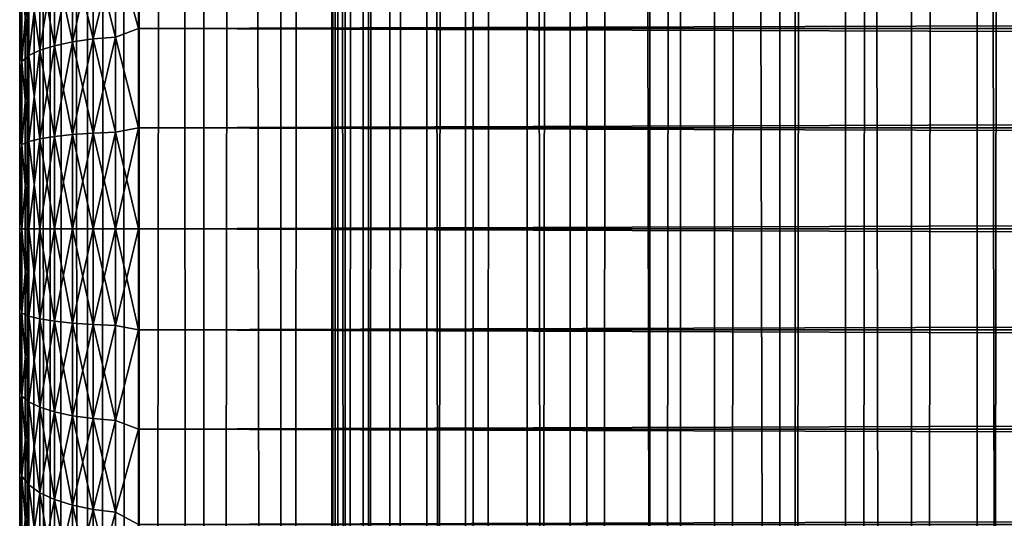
# Model space of a CAD drawing. Extents: x -265 to 265, y 0 to 1027.
# Tile 51 of 256: x -265 to -248.44, y 295.13 to 303.52. Entities that reach past the tile are written whole.
import ezdxf

# ---------------------------------------------------------------- set-up
doc = ezdxf.new("R2010")
doc.units = 0
doc.header["$LTSCALE"] = 41.718519
for name, color, linetype in [('42', 7, 'CONTINUOUS'), ('43', 7, 'CONTINUOUS'), ('44', 7, 'CONTINUOUS'), ('45', 7, 'CONTINUOUS'), ('46', 7, 'CONTINUOUS'), ('67', 7, 'CONTINUOUS'), ('68', 7, 'CONTINUOUS')]:
    doc.layers.add(name, color=color, linetype=linetype)

msp = doc.modelspace()

# ---------------------------------------------------------------- linework, layer by layer
at = {"layer": '42', "color": 7, "linetype": 'CONTINUOUS'}
for points in [[(-265, 303.669, 17.662), (-265, 302.958, 17.425), (-265, 303.669, 37.338), (-265, 303.669, 17.662)], [(-265, 303.669, 37.338), (-265, 302.958, 17.425), (-265, 302.958, 37.575), (-265, 303.669, 37.338)], [(-265, 302.958, 17.425), (-265, 302.232, 17.24), (-265, 302.958, 37.575), (-265, 302.958, 17.425)], [(-265, 302.958, 37.575), (-265, 302.232, 17.24), (-265, 302.232, 37.76), (-265, 302.958, 37.575)], [(-265, 302.232, 17.24), (-265, 301.494, 17.107), (-265, 302.232, 37.76), (-265, 302.232, 17.24)], [(-265, 302.232, 37.76), (-265, 301.494, 17.107), (-265, 301.494, 37.893), (-265, 302.232, 37.76)], [(-265, 301.494, 17.107), (-265, 300.749, 17.027), (-265, 301.494, 37.893), (-265, 301.494, 17.107)], [(-265, 301.494, 37.893), (-265, 300.749, 17.027), (-265, 300.749, 37.973), (-265, 301.494, 37.893)], [(-265, 300.749, 17.027), (-265, 300, 17), (-265, 300.749, 37.973), (-265, 300.749, 17.027)], [(-265, 300.749, 37.973), (-265, 300, 17), (-265, 300, 38), (-265, 300.749, 37.973)], [(-265, 300, 38), (-265, 300, 17), (-265, 299.251, 17.027), (-265, 300, 38)], [(-265, 299.251, 37.973), (-265, 300, 38), (-265, 299.251, 17.027), (-265, 299.251, 37.973)], [(-265, 298.506, 37.893), (-265, 299.251, 37.973), (-265, 298.506, 17.107), (-265, 298.506, 37.893)], [(-265, 298.506, 17.107), (-265, 299.251, 37.973), (-265, 299.251, 17.027), (-265, 298.506, 17.107)], [(-265, 297.768, 37.76), (-265, 298.506, 37.893), (-265, 297.768, 17.24), (-265, 297.768, 37.76)], [(-265, 297.768, 17.24), (-265, 298.506, 37.893), (-265, 298.506, 17.107), (-265, 297.768, 17.24)], [(-265, 297.042, 37.575), (-265, 297.768, 37.76), (-265, 297.042, 17.425), (-265, 297.042, 37.575)], [(-265, 297.042, 17.425), (-265, 297.768, 37.76), (-265, 297.768, 17.24), (-265, 297.042, 17.425)], [(-265, 296.331, 37.338), (-265, 297.042, 37.575), (-265, 296.331, 17.662), (-265, 296.331, 37.338)], [(-265, 296.331, 17.662), (-265, 297.042, 37.575), (-265, 297.042, 17.425), (-265, 296.331, 17.662)], [(-265, 295.638, 37.051), (-265, 296.331, 37.338), (-265, 295.638, 17.949), (-265, 295.638, 37.051)], [(-265, 295.638, 17.949), (-265, 296.331, 37.338), (-265, 296.331, 17.662), (-265, 295.638, 17.949)], [(-265, 294.968, 36.716), (-265, 295.638, 37.051), (-265, 294.968, 18.284), (-265, 294.968, 36.716)], [(-265, 294.968, 18.284), (-265, 295.638, 37.051), (-265, 295.638, 17.949), (-265, 294.968, 18.284)]]:
    msp.add_3dface(points, dxfattribs=at)
at = {"layer": '43', "color": 7, "linetype": 'CONTINUOUS'}
for points in [[(-263, 304.98, 38.965), (-263, 303.372, 39.536), (263, 304.98, 38.965), (-263, 304.98, 38.965)], [(263, 304.98, 38.965), (-263, 303.372, 39.536), (263, 303.372, 39.536), (263, 304.98, 38.965)], [(-263, 303.372, 15.464), (-263, 304.98, 16.035), (263, 303.372, 15.464), (-263, 303.372, 15.464)], [(263, 303.372, 15.464), (-263, 304.98, 16.035), (263, 304.98, 16.035), (263, 303.372, 15.464)], [(-263, 303.372, 39.536), (-263, 301.702, 39.884), (263, 303.372, 39.536), (-263, 303.372, 39.536)], [(263, 303.372, 39.536), (-263, 301.702, 39.884), (263, 301.702, 39.884), (263, 303.372, 39.536)], [(-263, 301.702, 15.116), (-263, 303.372, 15.464), (263, 301.702, 15.116), (-263, 301.702, 15.116)], [(263, 301.702, 15.116), (-263, 303.372, 15.464), (263, 303.372, 15.464), (263, 301.702, 15.116)], [(-263, 301.702, 39.884), (-263, 300, 40), (263, 301.702, 39.884), (-263, 301.702, 39.884)], [(263, 301.702, 39.884), (-263, 300, 40), (263, 300, 40), (263, 301.702, 39.884)], [(-263, 300, 15), (-263, 301.702, 15.116), (263, 300, 15), (-263, 300, 15)], [(263, 300, 15), (-263, 301.702, 15.116), (263, 301.702, 15.116), (263, 300, 15)]]:
    msp.add_3dface(points, dxfattribs=at)
at = {"layer": '44', "color": 7, "linetype": 'CONTINUOUS'}
for points in [[(263, 300, 40), (-263, 300, 40), (-263, 298.298, 39.884), (263, 300, 40)], [(-263, 300, 15), (263, 300, 15), (263, 298.298, 15.116), (-263, 300, 15)], [(-263, 298.298, 15.116), (-263, 300, 15), (263, 298.298, 15.116), (-263, 298.298, 15.116)], [(263, 300, 40), (-263, 298.298, 39.884), (263, 298.298, 39.884), (263, 300, 40)], [(-263, 296.628, 15.464), (-263, 298.298, 15.116), (263, 296.628, 15.464), (-263, 296.628, 15.464)], [(263, 296.628, 15.464), (-263, 298.298, 15.116), (263, 298.298, 15.116), (263, 296.628, 15.464)], [(-263, 298.298, 39.884), (-263, 296.628, 39.536), (263, 298.298, 39.884), (-263, 298.298, 39.884)], [(263, 298.298, 39.884), (-263, 296.628, 39.536), (263, 296.628, 39.536), (263, 298.298, 39.884)], [(-263, 295.02, 16.035), (-263, 296.628, 15.464), (263, 295.02, 16.035), (-263, 295.02, 16.035)], [(263, 295.02, 16.035), (-263, 296.628, 15.464), (263, 296.628, 15.464), (263, 295.02, 16.035)], [(-263, 296.628, 39.536), (-263, 295.02, 38.965), (263, 296.628, 39.536), (-263, 296.628, 39.536)], [(263, 296.628, 39.536), (-263, 295.02, 38.965), (263, 295.02, 38.965), (263, 296.628, 39.536)]]:
    msp.add_3dface(points, dxfattribs=at)
at = {"layer": '45', "color": 7, "linetype": 'CONTINUOUS'}
for points in [[(-263, 303.372, 39.536), (-263, 304.98, 38.965), (-263.39, 304.769, 39.013), (-263, 303.372, 39.536)], [(-263, 304.98, 16.035), (-263, 303.372, 15.464), (-263.39, 304.769, 15.987), (-263, 304.98, 16.035)], [(-263.39, 303.225, 15.463), (-263.766, 304.725, 16.092), (-263.39, 304.769, 15.987), (-263.39, 303.225, 15.463)], [(-263.766, 304.725, 38.908), (-263.766, 303.196, 39.427), (-263.39, 304.769, 39.013), (-263.766, 304.725, 38.908)], [(-263.39, 304.769, 39.013), (-263.766, 303.196, 39.427), (-263.39, 303.225, 39.537), (-263.39, 304.769, 39.013)], [(-263, 303.372, 39.536), (-263.39, 304.769, 39.013), (-263.39, 303.225, 39.537), (-263, 303.372, 39.536)], [(-263, 303.372, 15.464), (-263.39, 303.225, 15.463), (-263.39, 304.769, 15.987), (-263, 303.372, 15.464)], [(-264.112, 303.148, 15.752), (-264.415, 304.559, 16.493), (-264.112, 304.654, 16.263), (-264.112, 303.148, 15.752)], [(-264.415, 304.559, 38.507), (-264.415, 303.083, 39.007), (-264.112, 304.654, 38.737), (-264.415, 304.559, 38.507)], [(-264.112, 304.654, 38.737), (-264.415, 303.083, 39.007), (-264.112, 303.148, 39.248), (-264.112, 304.654, 38.737)], [(-263.766, 303.196, 15.573), (-264.112, 304.654, 16.263), (-263.766, 304.725, 16.092), (-263.766, 303.196, 15.573)], [(-264.112, 304.654, 38.737), (-264.112, 303.148, 39.248), (-263.766, 304.725, 38.908), (-264.112, 304.654, 38.737)], [(-263.766, 304.725, 38.908), (-264.112, 303.148, 39.248), (-263.766, 303.196, 39.427), (-263.766, 304.725, 38.908)], [(-264.112, 303.148, 15.752), (-264.112, 304.654, 16.263), (-263.766, 303.196, 15.573), (-264.112, 303.148, 15.752)], [(-263.766, 303.196, 15.573), (-263.766, 304.725, 16.092), (-263.39, 303.225, 15.463), (-263.766, 303.196, 15.573)], [(-264.664, 303.005, 16.286), (-264.849, 304.31, 17.094), (-264.664, 304.443, 16.774), (-264.664, 303.005, 16.286)], [(-264.849, 304.31, 37.906), (-264.849, 302.915, 38.38), (-264.664, 304.443, 38.226), (-264.849, 304.31, 37.906)], [(-264.664, 304.443, 38.226), (-264.849, 302.915, 38.38), (-264.664, 303.005, 38.714), (-264.664, 304.443, 38.226)], [(-264.415, 303.083, 15.993), (-264.664, 304.443, 16.774), (-264.415, 304.559, 16.493), (-264.415, 303.083, 15.993)], [(-264.664, 304.443, 38.226), (-264.664, 303.005, 38.714), (-264.415, 304.559, 38.507), (-264.664, 304.443, 38.226)], [(-264.415, 304.559, 38.507), (-264.664, 303.005, 38.714), (-264.415, 303.083, 39.007), (-264.415, 304.559, 38.507)], [(-264.664, 303.005, 16.286), (-264.664, 304.443, 16.774), (-264.415, 303.083, 15.993), (-264.664, 303.005, 16.286)], [(-264.415, 303.083, 15.993), (-264.415, 304.559, 16.493), (-264.112, 303.148, 15.752), (-264.415, 303.083, 15.993)], [(-264.849, 302.915, 16.62), (-264.962, 304.167, 17.441), (-264.849, 304.31, 17.094), (-264.849, 302.915, 16.62)], [(-264.962, 304.167, 37.559), (-264.962, 302.818, 38.017), (-264.849, 304.31, 37.906), (-264.962, 304.167, 37.559)], [(-264.849, 304.31, 37.906), (-264.962, 302.818, 38.017), (-264.849, 302.915, 38.38), (-264.849, 304.31, 37.906)], [(-264.849, 302.915, 16.62), (-264.849, 304.31, 17.094), (-264.664, 303.005, 16.286), (-264.849, 302.915, 16.62)], [(-264.962, 302.818, 16.983), (-265, 303.669, 17.662), (-264.962, 304.167, 17.441), (-264.962, 302.818, 16.983)], [(-265, 303.669, 37.338), (-265, 302.958, 37.575), (-264.962, 304.167, 37.559), (-265, 303.669, 37.338)], [(-264.962, 304.167, 37.559), (-265, 302.958, 37.575), (-264.962, 302.818, 38.017), (-264.962, 304.167, 37.559)], [(-264.962, 302.818, 16.983), (-264.962, 304.167, 17.441), (-264.849, 302.915, 16.62), (-264.962, 302.818, 16.983)], [(-265, 302.958, 17.425), (-265, 303.669, 17.662), (-264.962, 302.818, 16.983), (-265, 302.958, 17.425)], [(-263, 301.702, 39.884), (-263, 303.372, 39.536), (-263.39, 303.225, 39.537), (-263, 301.702, 39.884)], [(-263, 303.372, 15.464), (-263, 301.702, 15.116), (-263.39, 303.225, 15.463), (-263, 303.372, 15.464)], [(-264.112, 301.588, 15.442), (-264.415, 303.083, 15.993), (-264.112, 303.148, 15.752), (-264.112, 301.588, 15.442)], [(-264.415, 303.083, 39.007), (-264.415, 301.555, 39.311), (-264.112, 303.148, 39.248), (-264.415, 303.083, 39.007)], [(-264.112, 303.148, 39.248), (-264.415, 301.555, 39.311), (-264.112, 301.588, 39.558), (-264.112, 303.148, 39.248)], [(-263.766, 301.612, 15.258), (-264.112, 303.148, 15.752), (-263.766, 303.196, 15.573), (-263.766, 301.612, 15.258)], [(-264.112, 303.148, 39.248), (-264.112, 301.588, 39.558), (-263.766, 303.196, 39.427), (-264.112, 303.148, 39.248)], [(-263.766, 303.196, 39.427), (-264.112, 301.588, 39.558), (-263.766, 301.612, 39.742), (-263.766, 303.196, 39.427)], [(-264.112, 301.588, 15.442), (-264.112, 303.148, 15.752), (-263.766, 301.612, 15.258), (-264.112, 301.588, 15.442)], [(-263.39, 301.627, 15.145), (-263.766, 303.196, 15.573), (-263.39, 303.225, 15.463), (-263.39, 301.627, 15.145)], [(-263.766, 303.196, 39.427), (-263.766, 301.612, 39.742), (-263.39, 303.225, 39.537), (-263.766, 303.196, 39.427)], [(-263.39, 303.225, 39.537), (-263.766, 301.612, 39.742), (-263.39, 301.627, 39.855), (-263.39, 303.225, 39.537)], [(-263.766, 301.612, 15.258), (-263.766, 303.196, 15.573), (-263.39, 301.627, 15.145), (-263.766, 301.612, 15.258)], [(-263, 301.702, 39.884), (-263.39, 303.225, 39.537), (-263.39, 301.627, 39.855), (-263, 301.702, 39.884)], [(-263, 301.702, 15.116), (-263.39, 301.627, 15.145), (-263.39, 303.225, 15.463), (-263, 301.702, 15.116)], [(-265, 302.232, 17.24), (-265, 302.958, 17.425), (-264.962, 302.818, 16.983), (-265, 302.232, 17.24)], [(-265, 302.958, 37.575), (-265, 302.232, 37.76), (-264.962, 302.818, 38.017), (-265, 302.958, 37.575)], [(-264.664, 301.515, 15.989), (-264.849, 302.915, 16.62), (-264.664, 303.005, 16.286), (-264.664, 301.515, 15.989)], [(-264.849, 302.915, 38.38), (-264.849, 301.47, 38.667), (-264.664, 303.005, 38.714), (-264.849, 302.915, 38.38)], [(-264.664, 303.005, 38.714), (-264.849, 301.47, 38.667), (-264.664, 301.515, 39.011), (-264.664, 303.005, 38.714)], [(-264.415, 301.555, 15.689), (-264.664, 303.005, 16.286), (-264.415, 303.083, 15.993), (-264.415, 301.555, 15.689)], [(-264.664, 303.005, 38.714), (-264.664, 301.515, 39.011), (-264.415, 303.083, 39.007), (-264.664, 303.005, 38.714)], [(-264.415, 303.083, 39.007), (-264.664, 301.515, 39.011), (-264.415, 301.555, 39.311), (-264.415, 303.083, 39.007)], [(-264.664, 301.515, 15.989), (-264.664, 303.005, 16.286), (-264.415, 301.555, 15.689), (-264.664, 301.515, 15.989)], [(-264.415, 301.555, 15.689), (-264.415, 303.083, 15.993), (-264.112, 301.588, 15.442), (-264.415, 301.555, 15.689)], [(-264.962, 301.421, 16.705), (-265, 302.232, 17.24), (-264.962, 302.818, 16.983), (-264.962, 301.421, 16.705)], [(-265, 302.232, 37.76), (-265, 301.494, 37.893), (-264.962, 302.818, 38.017), (-265, 302.232, 37.76)], [(-264.962, 302.818, 38.017), (-265, 301.494, 37.893), (-264.962, 301.421, 38.295), (-264.962, 302.818, 38.017)], [(-264.849, 301.47, 16.333), (-264.962, 302.818, 16.983), (-264.849, 302.915, 16.62), (-264.849, 301.47, 16.333)], [(-264.962, 302.818, 38.017), (-264.962, 301.421, 38.295), (-264.849, 302.915, 38.38), (-264.962, 302.818, 38.017)], [(-264.849, 302.915, 38.38), (-264.962, 301.421, 38.295), (-264.849, 301.47, 38.667), (-264.849, 302.915, 38.38)], [(-264.962, 301.421, 16.705), (-264.962, 302.818, 16.983), (-264.849, 301.47, 16.333), (-264.962, 301.421, 16.705)], [(-264.849, 301.47, 16.333), (-264.849, 302.915, 16.62), (-264.664, 301.515, 15.989), (-264.849, 301.47, 16.333)], [(-265, 301.494, 17.107), (-265, 302.232, 17.24), (-264.962, 301.421, 16.705), (-265, 301.494, 17.107)], [(-264.112, 300, 39.663), (-263.766, 300, 39.848), (-263.766, 301.612, 39.742), (-264.112, 300, 39.663)], [(-264.112, 301.588, 39.558), (-264.112, 300, 39.663), (-263.766, 301.612, 39.742), (-264.112, 301.588, 39.558)], [(-263.766, 300, 15.152), (-264.112, 301.588, 15.442), (-263.766, 301.612, 15.258), (-263.766, 300, 15.152)], [(-263.766, 300, 39.848), (-263.39, 300, 39.962), (-263.39, 301.627, 39.855), (-263.766, 300, 39.848)], [(-263.766, 301.612, 39.742), (-263.766, 300, 39.848), (-263.39, 301.627, 39.855), (-263.766, 301.612, 39.742)], [(-263.39, 300, 15.038), (-263.766, 301.612, 15.258), (-263.39, 301.627, 15.145), (-263.39, 300, 15.038)], [(-263.39, 300, 15.038), (-263.766, 300, 15.152), (-263.766, 301.612, 15.258), (-263.39, 300, 15.038)], [(-263, 300, 40), (-263, 301.702, 39.884), (-263.39, 300, 39.962), (-263, 300, 40)], [(-263.39, 300, 39.962), (-263, 301.702, 39.884), (-263.39, 301.627, 39.855), (-263.39, 300, 39.962)], [(-263, 301.702, 15.116), (-263, 300, 15), (-263.39, 301.627, 15.145), (-263, 301.702, 15.116)], [(-263, 300, 15), (-263.39, 300, 15.038), (-263.39, 301.627, 15.145), (-263, 300, 15)], [(-265, 300.749, 17.027), (-265, 301.494, 17.107), (-264.962, 301.421, 16.705), (-265, 300.749, 17.027)], [(-265, 301.494, 37.893), (-265, 300.749, 37.973), (-264.962, 301.421, 38.295), (-265, 301.494, 37.893)], [(-264.962, 300, 38.388), (-264.849, 300, 38.764), (-264.849, 301.47, 38.667), (-264.962, 300, 38.388)], [(-264.962, 301.421, 38.295), (-264.962, 300, 38.388), (-264.849, 301.47, 38.667), (-264.962, 301.421, 38.295)], [(-264.849, 300, 16.236), (-264.962, 301.421, 16.705), (-264.849, 301.47, 16.333), (-264.849, 300, 16.236)], [(-264.849, 300, 38.764), (-264.664, 300, 39.11), (-264.664, 301.515, 39.011), (-264.849, 300, 38.764)], [(-264.849, 301.47, 38.667), (-264.849, 300, 38.764), (-264.664, 301.515, 39.011), (-264.849, 301.47, 38.667)], [(-264.664, 300, 15.89), (-264.849, 301.47, 16.333), (-264.664, 301.515, 15.989), (-264.664, 300, 15.89)], [(-264.664, 300, 15.89), (-264.849, 300, 16.236), (-264.849, 301.47, 16.333), (-264.664, 300, 15.89)], [(-264.664, 300, 39.11), (-264.415, 300, 39.413), (-264.415, 301.555, 39.311), (-264.664, 300, 39.11)], [(-264.664, 301.515, 39.011), (-264.664, 300, 39.11), (-264.415, 301.555, 39.311), (-264.664, 301.515, 39.011)], [(-264.415, 300, 15.587), (-264.664, 301.515, 15.989), (-264.415, 301.555, 15.689), (-264.415, 300, 15.587)], [(-264.415, 300, 15.587), (-264.664, 300, 15.89), (-264.664, 301.515, 15.989), (-264.415, 300, 15.587)], [(-264.415, 300, 39.413), (-264.112, 300, 39.663), (-264.112, 301.588, 39.558), (-264.415, 300, 39.413)], [(-264.415, 301.555, 39.311), (-264.415, 300, 39.413), (-264.112, 301.588, 39.558), (-264.415, 301.555, 39.311)], [(-264.112, 300, 15.337), (-264.415, 301.555, 15.689), (-264.112, 301.588, 15.442), (-264.112, 300, 15.337)], [(-264.112, 300, 15.337), (-264.415, 300, 15.587), (-264.415, 301.555, 15.689), (-264.112, 300, 15.337)], [(-263.766, 300, 15.152), (-264.112, 300, 15.337), (-264.112, 301.588, 15.442), (-263.766, 300, 15.152)], [(-264.962, 300, 16.612), (-265, 300.749, 17.027), (-264.962, 301.421, 16.705), (-264.962, 300, 16.612)], [(-265, 300.749, 37.973), (-265, 300, 38), (-264.962, 301.421, 38.295), (-265, 300.749, 37.973)], [(-265, 300, 38), (-264.962, 300, 38.388), (-264.962, 301.421, 38.295), (-265, 300, 38)], [(-264.849, 300, 16.236), (-264.962, 300, 16.612), (-264.962, 301.421, 16.705), (-264.849, 300, 16.236)], [(-265, 300, 17), (-265, 300.749, 17.027), (-264.962, 300, 16.612), (-265, 300, 17)]]:
    msp.add_3dface(points, dxfattribs=at)
at = {"layer": '46', "color": 7, "linetype": 'CONTINUOUS'}
for points in [[(-265, 299.251, 17.027), (-265, 300, 17), (-264.962, 298.579, 16.705), (-265, 299.251, 17.027)], [(-264.962, 298.579, 16.705), (-265, 300, 17), (-264.962, 300, 16.612), (-264.962, 298.579, 16.705)], [(-265, 300, 38), (-265, 299.251, 37.973), (-264.962, 300, 38.388), (-265, 300, 38)], [(-264.962, 300, 38.388), (-265, 299.251, 37.973), (-264.962, 298.579, 38.295), (-264.962, 300, 38.388)], [(-264.962, 300, 38.388), (-264.962, 298.579, 38.295), (-264.849, 300, 38.764), (-264.962, 300, 38.388)], [(-264.849, 300, 38.764), (-264.962, 298.579, 38.295), (-264.849, 298.53, 38.667), (-264.849, 300, 38.764)], [(-264.962, 298.579, 16.705), (-264.962, 300, 16.612), (-264.849, 298.53, 16.333), (-264.962, 298.579, 16.705)], [(-264.849, 298.53, 16.333), (-264.962, 300, 16.612), (-264.849, 300, 16.236), (-264.849, 298.53, 16.333)], [(-264.849, 300, 38.764), (-264.849, 298.53, 38.667), (-264.664, 300, 39.11), (-264.849, 300, 38.764)], [(-264.664, 300, 39.11), (-264.849, 298.53, 38.667), (-264.664, 298.485, 39.011), (-264.664, 300, 39.11)], [(-264.849, 298.53, 16.333), (-264.849, 300, 16.236), (-264.664, 298.485, 15.989), (-264.849, 298.53, 16.333)], [(-264.664, 298.485, 15.989), (-264.849, 300, 16.236), (-264.664, 300, 15.89), (-264.664, 298.485, 15.989)], [(-264.664, 300, 39.11), (-264.664, 298.485, 39.011), (-264.415, 300, 39.413), (-264.664, 300, 39.11)], [(-264.415, 300, 39.413), (-264.664, 298.485, 39.011), (-264.415, 298.445, 39.311), (-264.415, 300, 39.413)], [(-264.664, 298.485, 15.989), (-264.664, 300, 15.89), (-264.415, 298.445, 15.689), (-264.664, 298.485, 15.989)], [(-264.415, 298.445, 15.689), (-264.664, 300, 15.89), (-264.415, 300, 15.587), (-264.415, 298.445, 15.689)], [(-264.415, 300, 39.413), (-264.415, 298.445, 39.311), (-264.112, 300, 39.663), (-264.415, 300, 39.413)], [(-264.112, 300, 39.663), (-264.415, 298.445, 39.311), (-264.112, 298.412, 39.558), (-264.112, 300, 39.663)], [(-264.415, 298.445, 15.689), (-264.415, 300, 15.587), (-264.112, 298.412, 15.442), (-264.415, 298.445, 15.689)], [(-264.112, 298.412, 15.442), (-264.415, 300, 15.587), (-264.112, 300, 15.337), (-264.112, 298.412, 15.442)], [(-264.112, 300, 39.663), (-264.112, 298.412, 39.558), (-263.766, 300, 39.848), (-264.112, 300, 39.663)], [(-263.766, 300, 39.848), (-264.112, 298.412, 39.558), (-263.766, 298.388, 39.742), (-263.766, 300, 39.848)], [(-264.112, 298.412, 15.442), (-264.112, 300, 15.337), (-263.766, 298.388, 15.258), (-264.112, 298.412, 15.442)], [(-263.766, 298.388, 15.258), (-264.112, 300, 15.337), (-263.766, 300, 15.152), (-263.766, 298.388, 15.258)], [(-263.766, 300, 39.848), (-263.766, 298.388, 39.742), (-263.39, 300, 39.962), (-263.766, 300, 39.848)], [(-263.39, 300, 39.962), (-263.766, 298.388, 39.742), (-263.39, 298.373, 39.855), (-263.39, 300, 39.962)], [(-263.766, 298.388, 15.258), (-263.766, 300, 15.152), (-263.39, 298.373, 15.145), (-263.766, 298.388, 15.258)], [(-263.39, 298.373, 15.145), (-263.766, 300, 15.152), (-263.39, 300, 15.038), (-263.39, 298.373, 15.145)], [(-263, 298.298, 39.884), (-263, 300, 40), (-263.39, 298.373, 39.855), (-263, 298.298, 39.884)], [(-263, 300, 40), (-263.39, 300, 39.962), (-263.39, 298.373, 39.855), (-263, 300, 40)], [(-263, 300, 15), (-263, 298.298, 15.116), (-263.39, 300, 15.038), (-263, 300, 15)], [(-263, 298.298, 15.116), (-263.39, 298.373, 15.145), (-263.39, 300, 15.038), (-263, 298.298, 15.116)], [(-265, 299.251, 37.973), (-265, 298.506, 37.893), (-264.962, 298.579, 38.295), (-265, 299.251, 37.973)], [(-265, 298.506, 17.107), (-265, 299.251, 17.027), (-264.962, 298.579, 16.705), (-265, 298.506, 17.107)], [(-265, 298.506, 37.893), (-265, 297.768, 37.76), (-264.962, 298.579, 38.295), (-265, 298.506, 37.893)], [(-264.962, 298.579, 38.295), (-265, 297.768, 37.76), (-264.962, 297.182, 38.017), (-264.962, 298.579, 38.295)], [(-264.962, 297.182, 16.983), (-265, 298.506, 17.107), (-264.962, 298.579, 16.705), (-264.962, 297.182, 16.983)], [(-265, 297.768, 17.24), (-265, 298.506, 17.107), (-264.962, 297.182, 16.983), (-265, 297.768, 17.24)], [(-264.962, 298.579, 38.295), (-264.962, 297.182, 38.017), (-264.849, 298.53, 38.667), (-264.962, 298.579, 38.295)], [(-264.962, 297.182, 16.983), (-264.962, 298.579, 16.705), (-264.849, 297.085, 16.62), (-264.962, 297.182, 16.983)], [(-264.849, 297.085, 16.62), (-264.962, 298.579, 16.705), (-264.849, 298.53, 16.333), (-264.849, 297.085, 16.62)], [(-264.849, 298.53, 38.667), (-264.962, 297.182, 38.017), (-264.849, 297.085, 38.38), (-264.849, 298.53, 38.667)], [(-264.849, 298.53, 38.667), (-264.849, 297.085, 38.38), (-264.664, 298.485, 39.011), (-264.849, 298.53, 38.667)], [(-264.849, 297.085, 16.62), (-264.849, 298.53, 16.333), (-264.664, 296.995, 16.286), (-264.849, 297.085, 16.62)], [(-264.664, 296.995, 16.286), (-264.849, 298.53, 16.333), (-264.664, 298.485, 15.989), (-264.664, 296.995, 16.286)], [(-264.664, 298.485, 39.011), (-264.849, 297.085, 38.38), (-264.664, 296.995, 38.714), (-264.664, 298.485, 39.011)], [(-264.664, 298.485, 39.011), (-264.664, 296.995, 38.714), (-264.415, 298.445, 39.311), (-264.664, 298.485, 39.011)], [(-264.664, 296.995, 16.286), (-264.664, 298.485, 15.989), (-264.415, 296.917, 15.993), (-264.664, 296.995, 16.286)], [(-264.415, 296.917, 15.993), (-264.664, 298.485, 15.989), (-264.415, 298.445, 15.689), (-264.415, 296.917, 15.993)], [(-264.415, 298.445, 39.311), (-264.664, 296.995, 38.714), (-264.415, 296.917, 39.007), (-264.415, 298.445, 39.311)], [(-264.415, 298.445, 39.311), (-264.415, 296.917, 39.007), (-264.112, 298.412, 39.558), (-264.415, 298.445, 39.311)], [(-264.415, 296.917, 15.993), (-264.415, 298.445, 15.689), (-264.112, 296.852, 15.752), (-264.415, 296.917, 15.993)], [(-264.112, 296.852, 15.752), (-264.415, 298.445, 15.689), (-264.112, 298.412, 15.442), (-264.112, 296.852, 15.752)], [(-264.112, 298.412, 39.558), (-264.415, 296.917, 39.007), (-264.112, 296.852, 39.248), (-264.112, 298.412, 39.558)], [(-264.112, 298.412, 39.558), (-264.112, 296.852, 39.248), (-263.766, 298.388, 39.742), (-264.112, 298.412, 39.558)], [(-264.112, 296.852, 15.752), (-264.112, 298.412, 15.442), (-263.766, 296.804, 15.573), (-264.112, 296.852, 15.752)], [(-263.766, 296.804, 15.573), (-264.112, 298.412, 15.442), (-263.766, 298.388, 15.258), (-263.766, 296.804, 15.573)], [(-263.766, 298.388, 39.742), (-264.112, 296.852, 39.248), (-263.766, 296.804, 39.427), (-263.766, 298.388, 39.742)], [(-263.766, 298.388, 39.742), (-263.766, 296.804, 39.427), (-263.39, 298.373, 39.855), (-263.766, 298.388, 39.742)], [(-263.766, 296.804, 15.573), (-263.766, 298.388, 15.258), (-263.39, 296.775, 15.463), (-263.766, 296.804, 15.573)], [(-263.39, 296.775, 15.463), (-263.766, 298.388, 15.258), (-263.39, 298.373, 15.145), (-263.39, 296.775, 15.463)], [(-263.39, 298.373, 39.855), (-263.766, 296.804, 39.427), (-263.39, 296.775, 39.537), (-263.39, 298.373, 39.855)], [(-263, 298.298, 15.116), (-263.39, 296.775, 15.463), (-263.39, 298.373, 15.145), (-263, 298.298, 15.116)], [(-263, 298.298, 39.884), (-263.39, 298.373, 39.855), (-263.39, 296.775, 39.537), (-263, 298.298, 39.884)], [(-263, 298.298, 15.116), (-263, 296.628, 15.464), (-263.39, 296.775, 15.463), (-263, 298.298, 15.116)], [(-263, 296.628, 39.536), (-263, 298.298, 39.884), (-263.39, 296.775, 39.537), (-263, 296.628, 39.536)], [(-265, 297.768, 37.76), (-265, 297.042, 37.575), (-264.962, 297.182, 38.017), (-265, 297.768, 37.76)], [(-265, 297.042, 17.425), (-265, 297.768, 17.24), (-264.962, 297.182, 16.983), (-265, 297.042, 17.425)], [(-265, 297.042, 37.575), (-265, 296.331, 37.338), (-264.962, 297.182, 38.017), (-265, 297.042, 37.575)], [(-264.962, 297.182, 38.017), (-265, 296.331, 37.338), (-264.962, 295.833, 37.559), (-264.962, 297.182, 38.017)], [(-264.962, 295.833, 17.441), (-265, 297.042, 17.425), (-264.962, 297.182, 16.983), (-264.962, 295.833, 17.441)], [(-264.962, 297.182, 38.017), (-264.962, 295.833, 37.559), (-264.849, 297.085, 38.38), (-264.962, 297.182, 38.017)], [(-264.962, 295.833, 17.441), (-264.962, 297.182, 16.983), (-264.849, 295.69, 17.094), (-264.962, 295.833, 17.441)], [(-264.849, 295.69, 17.094), (-264.962, 297.182, 16.983), (-264.849, 297.085, 16.62), (-264.849, 295.69, 17.094)], [(-265, 296.331, 17.662), (-265, 297.042, 17.425), (-264.962, 295.833, 17.441), (-265, 296.331, 17.662)], [(-264.849, 297.085, 38.38), (-264.962, 295.833, 37.559), (-264.849, 295.69, 37.906), (-264.849, 297.085, 38.38)], [(-264.849, 297.085, 38.38), (-264.849, 295.69, 37.906), (-264.664, 296.995, 38.714), (-264.849, 297.085, 38.38)], [(-264.849, 295.69, 17.094), (-264.849, 297.085, 16.62), (-264.664, 295.557, 16.774), (-264.849, 295.69, 17.094)], [(-264.664, 295.557, 16.774), (-264.849, 297.085, 16.62), (-264.664, 296.995, 16.286), (-264.664, 295.557, 16.774)], [(-264.664, 296.995, 38.714), (-264.849, 295.69, 37.906), (-264.664, 295.557, 38.226), (-264.664, 296.995, 38.714)], [(-264.664, 296.995, 38.714), (-264.664, 295.557, 38.226), (-264.415, 296.917, 39.007), (-264.664, 296.995, 38.714)], [(-264.664, 295.557, 16.774), (-264.664, 296.995, 16.286), (-264.415, 295.441, 16.493), (-264.664, 295.557, 16.774)], [(-264.415, 295.441, 16.493), (-264.664, 296.995, 16.286), (-264.415, 296.917, 15.993), (-264.415, 295.441, 16.493)], [(-264.415, 296.917, 39.007), (-264.664, 295.557, 38.226), (-264.415, 295.441, 38.507), (-264.415, 296.917, 39.007)], [(-264.415, 296.917, 39.007), (-264.415, 295.441, 38.507), (-264.112, 296.852, 39.248), (-264.415, 296.917, 39.007)], [(-264.415, 295.441, 16.493), (-264.415, 296.917, 15.993), (-264.112, 295.346, 16.263), (-264.415, 295.441, 16.493)], [(-264.112, 295.346, 16.263), (-264.415, 296.917, 15.993), (-264.112, 296.852, 15.752), (-264.112, 295.346, 16.263)], [(-264.112, 296.852, 39.248), (-264.415, 295.441, 38.507), (-264.112, 295.346, 38.737), (-264.112, 296.852, 39.248)], [(-264.112, 296.852, 39.248), (-264.112, 295.346, 38.737), (-263.766, 296.804, 39.427), (-264.112, 296.852, 39.248)], [(-264.112, 295.346, 16.263), (-264.112, 296.852, 15.752), (-263.766, 295.275, 16.092), (-264.112, 295.346, 16.263)], [(-263.766, 295.275, 16.092), (-264.112, 296.852, 15.752), (-263.766, 296.804, 15.573), (-263.766, 295.275, 16.092)], [(-263.766, 296.804, 39.427), (-264.112, 295.346, 38.737), (-263.766, 295.275, 38.908), (-263.766, 296.804, 39.427)], [(-263.766, 296.804, 39.427), (-263.766, 295.275, 38.908), (-263.39, 296.775, 39.537), (-263.766, 296.804, 39.427)], [(-263.766, 295.275, 16.092), (-263.766, 296.804, 15.573), (-263.39, 295.231, 15.987), (-263.766, 295.275, 16.092)], [(-263.39, 295.231, 15.987), (-263.766, 296.804, 15.573), (-263.39, 296.775, 15.463), (-263.39, 295.231, 15.987)], [(-263.39, 296.775, 39.537), (-263.766, 295.275, 38.908), (-263.39, 295.231, 39.013), (-263.39, 296.775, 39.537)], [(-263, 296.628, 15.464), (-263.39, 295.231, 15.987), (-263.39, 296.775, 15.463), (-263, 296.628, 15.464)], [(-263, 296.628, 39.536), (-263.39, 296.775, 39.537), (-263.39, 295.231, 39.013), (-263, 296.628, 39.536)], [(-263, 296.628, 15.464), (-263, 295.02, 16.035), (-263.39, 295.231, 15.987), (-263, 296.628, 15.464)], [(-263, 295.02, 38.965), (-263, 296.628, 39.536), (-263.39, 295.231, 39.013), (-263, 295.02, 38.965)], [(-265, 296.331, 37.338), (-265, 295.638, 37.051), (-264.962, 295.833, 37.559), (-265, 296.331, 37.338)], [(-265, 295.638, 17.949), (-265, 296.331, 17.662), (-264.962, 295.833, 17.441), (-265, 295.638, 17.949)], [(-265, 295.638, 37.051), (-265, 294.968, 36.716), (-264.962, 295.833, 37.559), (-265, 295.638, 37.051)], [(-264.962, 295.833, 37.559), (-265, 294.968, 36.716), (-264.962, 294.556, 36.929), (-264.962, 295.833, 37.559)], [(-264.962, 294.556, 18.071), (-265, 295.638, 17.949), (-264.962, 295.833, 17.441), (-264.962, 294.556, 18.071)], [(-264.962, 295.833, 37.559), (-264.962, 294.556, 36.929), (-264.849, 295.69, 37.906), (-264.962, 295.833, 37.559)], [(-264.962, 294.556, 18.071), (-264.962, 295.833, 17.441), (-264.849, 294.368, 17.745), (-264.962, 294.556, 18.071)], [(-264.849, 294.368, 17.745), (-264.962, 295.833, 17.441), (-264.849, 295.69, 17.094), (-264.849, 294.368, 17.745)], [(-264.849, 295.69, 37.906), (-264.962, 294.556, 36.929), (-264.849, 294.368, 37.255), (-264.849, 295.69, 37.906)], [(-264.849, 295.69, 37.906), (-264.849, 294.368, 37.255), (-264.664, 295.557, 38.226), (-264.849, 295.69, 37.906)], [(-264.849, 294.368, 17.745), (-264.849, 295.69, 17.094), (-264.664, 294.195, 17.446), (-264.849, 294.368, 17.745)], [(-264.664, 294.195, 17.446), (-264.849, 295.69, 17.094), (-264.664, 295.557, 16.774), (-264.664, 294.195, 17.446)], [(-265, 294.968, 18.284), (-265, 295.638, 17.949), (-264.962, 294.556, 18.071), (-265, 294.968, 18.284)], [(-264.664, 295.557, 38.226), (-264.849, 294.368, 37.255), (-264.664, 294.195, 37.554), (-264.664, 295.557, 38.226)], [(-264.664, 295.557, 38.226), (-264.664, 294.195, 37.554), (-264.415, 295.441, 38.507), (-264.664, 295.557, 38.226)], [(-264.664, 294.195, 17.446), (-264.664, 295.557, 16.774), (-264.415, 294.043, 17.183), (-264.664, 294.195, 17.446)], [(-264.415, 294.043, 17.183), (-264.664, 295.557, 16.774), (-264.415, 295.441, 16.493), (-264.415, 294.043, 17.183)], [(-264.415, 295.441, 38.507), (-264.664, 294.195, 37.554), (-264.415, 294.043, 37.817), (-264.415, 295.441, 38.507)], [(-264.415, 295.441, 38.507), (-264.415, 294.043, 37.817), (-264.112, 295.346, 38.737), (-264.415, 295.441, 38.507)], [(-264.415, 294.043, 17.183), (-264.415, 295.441, 16.493), (-264.112, 293.919, 16.967), (-264.415, 294.043, 17.183)], [(-264.112, 293.919, 16.967), (-264.415, 295.441, 16.493), (-264.112, 295.346, 16.263), (-264.112, 293.919, 16.967)], [(-264.112, 295.346, 38.737), (-264.415, 294.043, 37.817), (-264.112, 293.919, 38.033), (-264.112, 295.346, 38.737)], [(-264.112, 295.346, 38.737), (-264.112, 293.919, 38.033), (-263.766, 295.275, 38.908), (-264.112, 295.346, 38.737)], [(-264.112, 293.919, 16.967), (-264.112, 295.346, 16.263), (-263.766, 293.826, 16.807), (-264.112, 293.919, 16.967)], [(-263.766, 293.826, 16.807), (-264.112, 295.346, 16.263), (-263.766, 295.275, 16.092), (-263.766, 293.826, 16.807)], [(-263.766, 295.275, 38.908), (-264.112, 293.919, 38.033), (-263.766, 293.826, 38.193), (-263.766, 295.275, 38.908)], [(-263.766, 295.275, 38.908), (-263.766, 293.826, 38.193), (-263.39, 295.231, 39.013), (-263.766, 295.275, 38.908)], [(-263.766, 293.826, 16.807), (-263.766, 295.275, 16.092), (-263.39, 293.769, 16.708), (-263.766, 293.826, 16.807)], [(-263.39, 293.769, 16.708), (-263.766, 295.275, 16.092), (-263.39, 295.231, 15.987), (-263.39, 293.769, 16.708)], [(-263.39, 295.231, 39.013), (-263.766, 293.826, 38.193), (-263.39, 293.769, 38.292), (-263.39, 295.231, 39.013)], [(-263, 295.02, 16.035), (-263.39, 293.769, 16.708), (-263.39, 295.231, 15.987), (-263, 295.02, 16.035)], [(-263, 295.02, 38.965), (-263.39, 295.231, 39.013), (-263.39, 293.769, 38.292), (-263, 295.02, 38.965)]]:
    msp.add_3dface(points, dxfattribs=at)
at = {"layer": '67', "color": 7, "linetype": 'CONTINUOUS'}
for points in [[(-265, 1), (-264.872, 1, 1.958), (-265, 1019), (-265, 1)], [(-265, 1019), (-264.872, 1, 1.958), (-264.872, 1019, 1.958), (-265, 1019)], [(-264.872, 1, 1.958), (-264.489, 1, 3.882), (-264.872, 1019, 1.958), (-264.872, 1, 1.958)], [(-264.872, 1019, 1.958), (-264.489, 1, 3.882), (-264.489, 1019, 3.882), (-264.872, 1019, 1.958)], [(-264.489, 1, 3.882), (-263.858, 1, 5.74), (-264.489, 1019, 3.882), (-264.489, 1, 3.882)], [(-264.489, 1019, 3.882), (-263.858, 1, 5.74), (-263.858, 1019, 5.74), (-264.489, 1019, 3.882)], [(-263.858, 1, 5.74), (-262.99, 1, 7.5), (-263.858, 1019, 5.74), (-263.858, 1, 5.74)], [(-263.858, 1019, 5.74), (-262.99, 1, 7.5), (-262.99, 1019, 7.5), (-263.858, 1019, 5.74)], [(-262.99, 1, 7.5), (-261.9, 1, 9.131), (-262.99, 1019, 7.5), (-262.99, 1, 7.5)], [(-262.99, 1019, 7.5), (-261.9, 1, 9.131), (-261.9, 1019, 9.131), (-262.99, 1019, 7.5)], [(-261.9, 1, 9.131), (-260.607, 1, 10.607), (-261.9, 1019, 9.131), (-261.9, 1, 9.131)], [(-261.9, 1019, 9.131), (-260.607, 1, 10.607), (-260.607, 1019, 10.607), (-261.9, 1019, 9.131)], [(-260.607, 1, 10.607), (-259.131, 1, 11.9), (-260.607, 1019, 10.607), (-260.607, 1, 10.607)], [(-260.607, 1019, 10.607), (-259.131, 1, 11.9), (-259.131, 1019, 11.9), (-260.607, 1019, 10.607)], [(-259.131, 1, 11.9), (-257.5, 1, 12.99), (-259.131, 1019, 11.9), (-259.131, 1, 11.9)], [(-259.131, 1019, 11.9), (-257.5, 1, 12.99), (-257.5, 1019, 12.99), (-259.131, 1019, 11.9)], [(-257.5, 1, 12.99), (-255.74, 1, 13.858), (-257.5, 1019, 12.99), (-257.5, 1, 12.99)], [(-257.5, 1019, 12.99), (-255.74, 1, 13.858), (-255.74, 1019, 13.858), (-257.5, 1019, 12.99)], [(-255.74, 1, 13.858), (-253.882, 1, 14.489), (-255.74, 1019, 13.858), (-255.74, 1, 13.858)], [(-255.74, 1019, 13.858), (-253.882, 1, 14.489), (-253.882, 1019, 14.489), (-255.74, 1019, 13.858)], [(-253.882, 1, 14.489), (-251.958, 1, 14.872), (-253.882, 1019, 14.489), (-253.882, 1, 14.489)], [(-253.882, 1019, 14.489), (-251.958, 1, 14.872), (-251.958, 1019, 14.872), (-253.882, 1019, 14.489)], [(-251.958, 1, 14.872), (-250, 1, 15), (-251.958, 1019, 14.872), (-251.958, 1, 14.872)], [(-251.958, 1019, 14.872), (-250, 1, 15), (-250, 1019, 15), (-251.958, 1019, 14.872)], [(-250, 1, 15), (-248.042, 1, 14.872), (-250, 1019, 15), (-250, 1, 15)], [(-250, 1019, 15), (-248.042, 1, 14.872), (-248.042, 1019, 14.872), (-250, 1019, 15)]]:
    msp.add_3dface(points, dxfattribs=at)
at = {"layer": '68', "color": 7, "linetype": 'CONTINUOUS'}
for points in [[(-265, 1), (-265, 1019), (-264.872, 1019, -1.958), (-265, 1)], [(-264.872, 1, -1.958), (-265, 1), (-264.872, 1019, -1.958), (-264.872, 1, -1.958)], [(-264.489, 1, -3.882), (-264.872, 1, -1.958), (-264.489, 1019, -3.882), (-264.489, 1, -3.882)], [(-264.489, 1019, -3.882), (-264.872, 1, -1.958), (-264.872, 1019, -1.958), (-264.489, 1019, -3.882)], [(-263.858, 1, -5.74), (-264.489, 1, -3.882), (-263.858, 1019, -5.74), (-263.858, 1, -5.74)], [(-263.858, 1019, -5.74), (-264.489, 1, -3.882), (-264.489, 1019, -3.882), (-263.858, 1019, -5.74)], [(-262.99, 1, -7.5), (-263.858, 1, -5.74), (-262.99, 1019, -7.5), (-262.99, 1, -7.5)], [(-262.99, 1019, -7.5), (-263.858, 1, -5.74), (-263.858, 1019, -5.74), (-262.99, 1019, -7.5)], [(-261.9, 1, -9.131), (-262.99, 1, -7.5), (-261.9, 1019, -9.131), (-261.9, 1, -9.131)], [(-261.9, 1019, -9.131), (-262.99, 1, -7.5), (-262.99, 1019, -7.5), (-261.9, 1019, -9.131)], [(-260.607, 1, -10.607), (-261.9, 1, -9.131), (-260.607, 1019, -10.607), (-260.607, 1, -10.607)], [(-260.607, 1019, -10.607), (-261.9, 1, -9.131), (-261.9, 1019, -9.131), (-260.607, 1019, -10.607)], [(-260.607, 1, -10.607), (-260.607, 1019, -10.607), (-259.75, 1000, -11.399), (-260.607, 1, -10.607)], [(-260.607, 1, -10.607), (-259.75, 1000, -11.399), (-259.75, 20, -11.399), (-260.607, 1, -10.607)], [(-259.75, 1000, -11.399), (-259.695, 998.967, -11.446), (-259.75, 20, -11.399), (-259.75, 1000, -11.399)], [(-259.75, 20, -11.399), (-259.695, 998.967, -11.446), (-259.695, 21.033, -11.446), (-259.75, 20, -11.399)], [(-259.695, 998.967, -11.446), (-259.525, 997.917, -11.588), (-259.695, 21.033, -11.446), (-259.695, 998.967, -11.446)], [(-259.695, 21.033, -11.446), (-259.525, 997.917, -11.588), (-259.525, 22.082, -11.588), (-259.695, 21.033, -11.446)], [(-259.525, 997.917, -11.588), (-259.224, 996.842, -11.828), (-259.525, 22.082, -11.588), (-259.525, 997.917, -11.588)], [(-259.525, 22.082, -11.588), (-259.224, 996.842, -11.828), (-259.224, 23.158, -11.828), (-259.525, 22.082, -11.588)], [(-259.224, 996.842, -11.828), (-258.772, 995.745, -12.167), (-259.224, 23.158, -11.828), (-259.224, 996.842, -11.828)], [(-259.224, 23.158, -11.828), (-258.772, 995.745, -12.167), (-258.772, 24.255, -12.167), (-259.224, 23.158, -11.828)], [(-258.772, 995.745, -12.167), (-258.153, 994.653, -12.591), (-258.772, 24.255, -12.167), (-258.772, 995.745, -12.167)], [(-258.772, 24.255, -12.167), (-258.153, 994.653, -12.591), (-258.153, 25.347, -12.591), (-258.772, 24.255, -12.167)], [(-258.153, 994.653, -12.591), (-257.374, 993.621, -13.062), (-258.153, 25.347, -12.591), (-258.153, 994.653, -12.591)], [(-258.153, 25.347, -12.591), (-257.374, 993.621, -13.062), (-257.374, 26.379, -13.063), (-258.153, 25.347, -12.591)], [(-257.374, 993.621, -13.062), (-256.461, 992.698, -13.537), (-257.374, 26.379, -13.063), (-257.374, 993.621, -13.062)], [(-257.374, 26.379, -13.063), (-256.461, 992.698, -13.537), (-256.461, 27.302, -13.537), (-257.374, 26.379, -13.063)], [(-256.461, 992.698, -13.537), (-255.458, 991.921, -13.972), (-256.461, 27.302, -13.537), (-256.461, 992.698, -13.537)], [(-256.461, 27.302, -13.537), (-255.458, 991.921, -13.972), (-255.458, 28.079, -13.972), (-256.461, 27.302, -13.537)], [(-255.458, 991.921, -13.972), (-254.401, 991.3, -14.34), (-255.458, 28.079, -13.972), (-255.458, 991.921, -13.972)], [(-255.458, 28.079, -13.972), (-254.401, 991.3, -14.34), (-254.401, 28.7, -14.34), (-255.458, 28.079, -13.972)], [(-254.401, 991.3, -14.34), (-253.314, 990.831, -14.629), (-254.401, 28.7, -14.34), (-254.401, 991.3, -14.34)], [(-254.401, 28.7, -14.34), (-253.314, 990.831, -14.629), (-253.314, 29.169, -14.629), (-254.401, 28.7, -14.34)], [(-253.314, 990.831, -14.629), (-252.214, 990.505, -14.836), (-253.314, 29.169, -14.629), (-253.314, 990.831, -14.629)], [(-253.314, 29.169, -14.629), (-252.214, 990.505, -14.836), (-252.214, 29.495, -14.836), (-253.314, 29.169, -14.629)], [(-252.214, 990.505, -14.836), (-251.108, 990.313, -14.959), (-252.214, 29.495, -14.836), (-252.214, 990.505, -14.836)], [(-248.892, 990.313, -14.959), (-247.786, 990.505, -14.836), (-248.892, 29.687, -14.959), (-248.892, 990.313, -14.959)], [(-248.892, 29.687, -14.959), (-247.786, 990.505, -14.836), (-247.786, 29.495, -14.836), (-248.892, 29.687, -14.959)], [(-252.214, 29.495, -14.836), (-251.108, 990.313, -14.959), (-251.108, 29.687, -14.959), (-252.214, 29.495, -14.836)], [(-251.108, 990.313, -14.959), (-250, 990.25, -15), (-251.108, 29.687, -14.959), (-251.108, 990.313, -14.959)], [(-250, 990.25, -15), (-248.892, 990.313, -14.959), (-250, 29.75, -15), (-250, 990.25, -15)], [(-250, 29.75, -15), (-248.892, 990.313, -14.959), (-248.892, 29.687, -14.959), (-250, 29.75, -15)], [(-251.108, 29.687, -14.959), (-250, 990.25, -15), (-250, 29.75, -15), (-251.108, 29.687, -14.959)]]:
    msp.add_3dface(points, dxfattribs=at)

doc.saveas('drawing.dxf')
